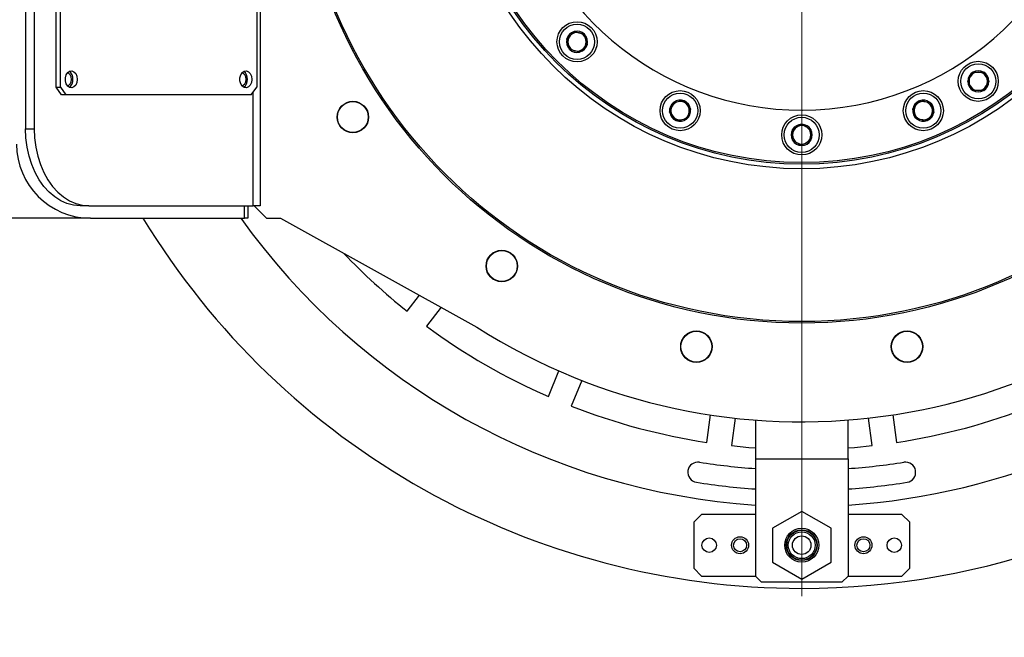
# Model space of a CAD drawing. Header units: millimetres. Extents: x 36 to 588, y 6 to 414.
# Tile 52 of 57: x 492 to 513, y 312 to 325. Entities that reach past the tile are written whole.
import ezdxf

# ---------------------------------------------------------------- set-up
doc = ezdxf.new("R2010")
doc.units = ezdxf.units.MM
doc.linetypes.add('CENTERX2', pattern=[20.32, 12.7, -2.54, 2.54, -2.54])
doc.styles.add('SLDTEXTSTYLE1', font='TXT', dxfattribs={"width": 0.75})
doc.dimstyles.new('SLDDIMSTYLE0', dxfattribs={"dimtxt": 3.5, "dimasz": 5, "dimexe": 0, "dimexo": 0.0625, "dimgap": 0.875, "dimtad": 1, "dimlfac": 15, "dimrnd": 1e-09, "dimzin": 12, "dimdsep": 46, "dimtxsty": 'SLDTEXTSTYLE1', "dimsah": 1, "dimcen": 0.09, "dimadec": 0, "dimazin": 0, "dimtfac": 1, "dimtofl": 0, "dimtmove": 0, "dimatfit": 3, "dimfxl": 1, "dimtolj": 1, "dimtzin": 12, "dimarcsym": 0})

# ---------------------------------------------------------------- blocks, each defined once
blk = doc.blocks.new('*D11')
at = {"color": 7, "linetype": 'Continuous', "lineweight": 0}
for p, q in [((526.492, 329.852), (533.373, 329.852)), ((532.373, 329.852), (532.373, 273.186)), ((470.459, 273.186), (533.373, 273.186))]:
    blk.add_line(p, q, dxfattribs=at)
for points in [[(532.373, 329.852), (531.723, 324.852), (533.023, 324.852)], [(532.373, 273.186), (533.023, 278.186), (531.723, 278.186)]]:
    blk.add_solid(points, dxfattribs=at)
at = {"color": 7, "linetype": 'Continuous', "lineweight": 0, "insert": (527.862, 298.094), "char_height": 3.5, "attachment_point": 1, "rotation": 90, "style": 'SLDTEXTSTYLE1'}
blk.add_mtext('850', dxfattribs=at)
blk = doc.blocks.new('SW_CENTERMARKSYMBOL_1')
at = {"color": 0, "linetype": 'Continuous', "lineweight": 0}
blk.add_line((0, -0.333), (0, -16.833), dxfattribs=at)

msp = doc.modelspace()

# ---------------------------------------------------------------- linework, layer by layer
at = {"color": 7, "linetype": 'Continuous', "lineweight": 30}
for p, q in [((496.9590158, 338.2524862), (496.9590158, 321.4524879)), ((491.8840221, 336.5858211), (491.8840221, 323.119153)), ((492.0725833, 336.5858211), (492.0725833, 323.119153)), ((492.5439885, 324.0191553), (492.5439885, 329.6858206)), ((492.6382672, 324.0191553), (492.6382672, 329.6858206)), ((496.8809099, 329.6858206), (496.8809099, 324.0191553)), ((503.7405144, 325.2168272), (503.7437728, 325.2200935)), ((503.7437728, 325.2200935), (503.7482392, 325.2188975)), ((503.9623868, 325.1615141), (503.9668452, 325.160322)), ((503.9668452, 325.160322), (503.9680452, 325.1558596)), ((503.5804799, 325.0567927), (503.5837383, 325.0600591)), ((503.581672, 325.0523343), (503.5804799, 325.0567927)), ((504.0266167, 324.9372496), (504.0233504, 324.9339833)), ((504.0254246, 324.9417081), (504.0266167, 324.9372496)), ((503.6402515, 324.8337203), (503.6390514, 324.8381827)), ((503.6447099, 324.8325283), (503.6402515, 324.8337203)), ((503.8633159, 324.7739488), (503.8588575, 324.7751449)), ((503.8665822, 324.7772151), (503.8633159, 324.7739488)), ((512.3561512, 324.3390654), (512.358456, 324.3430629)), ((512.358456, 324.3430629), (512.3630733, 324.3430629)), ((512.3630733, 324.3430629), (512.5847867, 324.3430629)), ((512.5847867, 324.3430629), (512.5893961, 324.3430629)), ((512.5893961, 324.3430629), (512.5917088, 324.3390654)), ((512.2429898, 324.1430615), (512.2452946, 324.1470629)), ((512.2452946, 324.139064), (512.2429898, 324.1430615)), ((512.7025655, 324.1470629), (512.7048702, 324.1430615)), ((512.7048702, 324.1430615), (512.7025655, 324.139064)), ((492.5439885, 324.0191553), (492.6382672, 324.0191553)), ((492.6618388, 323.8524888), (492.5439885, 324.0191553)), ((492.6382672, 324.0191553), (492.7561215, 323.8524888)), ((492.7561215, 323.8524888), (492.6618388, 323.8524888)), ((496.7630596, 323.8524888), (492.7561215, 323.8524888)), ((496.7630596, 323.8524888), (496.8809099, 324.0191553)), ((496.802804, 321.4524879), (496.802804, 323.908696)), ((512.358456, 323.943064), (512.3561512, 323.9470615)), ((512.3630733, 323.943064), (512.358456, 323.943064)), ((512.5847867, 323.943064), (512.3630733, 323.943064)), ((512.5893961, 323.943064), (512.5847867, 323.943064)), ((512.5917088, 323.9470615), (512.5893961, 323.943064)), ((505.8889042, 323.6874674), (505.8906685, 323.6917311)), ((505.8906685, 323.6917311), (505.8952462, 323.6923351)), ((506.1150522, 323.7212752), (506.1196298, 323.7218752)), ((506.1196298, 323.7218752), (506.1224432, 323.7182115)), ((511.1955852, 323.7182115), (511.1983986, 323.7218752)), ((511.1983986, 323.7218752), (511.2029762, 323.7212752)), ((511.4227822, 323.6923351), (511.4273599, 323.6917311)), ((511.4273599, 323.6917311), (511.4291242, 323.6874674)), ((505.8022868, 323.4783703), (505.804059, 323.482638)), ((505.8051001, 323.4747066), (505.8022868, 323.4783703)), ((506.2574119, 323.5423221), (506.2602173, 323.5386584)), ((506.2602173, 323.5386584), (506.258453, 323.5343947)), ((511.0578111, 323.5386584), (511.0606165, 323.5423221)), ((511.0595754, 323.5343947), (511.0578111, 323.5386584)), ((511.5157417, 323.4783703), (511.5129283, 323.4747066)), ((511.5139694, 323.482638), (511.5157417, 323.4783703)), ((505.9428743, 323.2951536), (505.9400689, 323.2988173)), ((505.9474519, 323.2957576), (505.9428743, 323.2951536)), ((506.1718435, 323.3252977), (506.1672659, 323.3246937)), ((506.1736078, 323.3295614), (506.1718435, 323.3252977)), ((508.6550128, 323.2144529), (508.6590182, 323.2167616)), ((508.6590182, 323.2167616), (508.6630157, 323.2144529)), ((511.1461849, 323.3252977), (511.1444206, 323.3295614)), ((511.1507625, 323.3246937), (511.1461849, 323.3252977)), ((511.3751542, 323.2951536), (511.3705765, 323.2957576)), ((511.3779596, 323.2988173), (511.3751542, 323.2951536)), ((491.8840221, 323.119153), (492.0725833, 323.119153)), ((508.4590168, 323.1012915), (508.4630143, 323.1036002)), ((508.4590168, 323.0966741), (508.4590168, 323.1012915)), ((508.4590168, 322.8749687), (508.4590168, 323.0966741)), ((508.8550141, 323.1036002), (508.8590116, 323.1012915)), ((508.8590116, 323.1012915), (508.8590116, 323.0966741)), ((508.8590116, 323.0966741), (508.8590116, 322.8749687)), ((508.4590168, 322.8703513), (508.4590168, 322.8749687)), ((508.4630143, 322.8680426), (508.4590168, 322.8703513)), ((508.8590116, 322.8703513), (508.8550141, 322.8680426)), ((508.8590116, 322.8749687), (508.8590116, 322.8703513)), ((508.6590182, 322.7548812), (508.6550128, 322.7571899)), ((508.6630157, 322.7571899), (508.6590182, 322.7548812)), ((493.2510943, 321.4524879), (493.062533, 321.4524879)), ((493.2510943, 321.4524879), (496.802804, 321.4524879)), ((496.6142427, 321.1858207), (496.6142427, 321.4524879)), ((496.6923486, 321.4524879), (496.6923486, 321.1858207)), ((496.9590158, 321.4524879), (496.802804, 321.4524879)), ((496.8256802, 321.4524879), (497.0923474, 321.1858207)), ((493.2923487, 321.1858207), (458.8590136, 321.1858207)), ((493.2923487, 321.1858207), (496.6142427, 321.1858207)), ((496.6923486, 321.1858207), (496.6142427, 321.1858207)), ((497.0923474, 321.1858207), (497.3923495, 321.1858207)), ((497.3923495, 321.1858207), (501.6373486, 318.8327803)), ((500.1292995, 319.1743944), (500.3954104, 319.5211981)), ((500.867054, 319.2597602), (500.5524209, 318.84972)), ((503.1836322, 317.3305883), (503.4132929, 317.8850268)), ((503.9060246, 317.6809285), (503.6763719, 317.1264901)), ((506.6111139, 316.340126), (506.6894423, 316.9351115)), ((507.218215, 316.8655012), (507.1398786, 316.2705157)), ((510.1781498, 316.2705157), (510.0998134, 316.8655012)), ((510.6285861, 316.9351115), (510.7069146, 316.340126)), ((507.6590112, 316.8241435), (507.6590112, 315.9858201)), ((509.6590172, 315.9858201), (509.6590172, 316.8241435)), ((507.6590112, 315.9858201), (509.6590172, 315.9858201)), ((507.6590112, 315.9858201), (507.6590112, 313.4524876)), ((509.6590172, 315.9858201), (509.6590172, 313.4524876)), ((506.3256791, 314.6191532), (506.4923496, 314.7858197)), ((507.6590112, 314.7858197), (506.4923496, 314.7858197)), ((508.6590182, 314.8504629), (508.0256831, 314.4848083)), ((509.2923453, 314.4848083), (508.6590182, 314.8504629)), ((510.8256788, 314.7858197), (509.6590172, 314.7858197)), ((510.8256788, 314.7858197), (510.9923493, 314.6191532)), ((506.3256791, 314.6191532), (506.3256791, 313.6191541)), ((510.9923493, 313.6191541), (510.9923493, 314.6191532)), ((508.0256831, 314.4848083), (508.0256831, 313.753499)), ((509.2923453, 313.753499), (509.2923453, 314.4848083)), ((508.0256831, 313.753499), (508.6590182, 313.3878444)), ((508.6590182, 313.3878444), (509.2923453, 313.753499)), ((506.4923496, 313.4524876), (506.3256791, 313.6191541)), ((506.4923496, 313.4524876), (507.6590112, 313.4524876)), ((507.6590112, 313.4524876), (507.7923508, 313.319156)), ((509.5256777, 313.319156), (509.6590172, 313.4524876)), ((509.6590172, 313.4524876), (510.8256788, 313.4524876)), ((510.9923493, 313.6191541), (510.8256788, 313.4524876)), ((509.5256777, 313.319156), (507.7923508, 313.319156))]:
    msp.add_line(p, q, dxfattribs=at)
at = {"color": 7, "linetype": 'Continuous', "lineweight": 30, "flags": 128}
for points in [[(503.5837383, 325.0600591), (503.6092173, 325.0855301), (503.6648006, 325.1411174), (503.72249, 325.1988028), (503.7405144, 325.2168272)], [(503.7482392, 325.2188975), (503.8422317, 325.1937125), (503.9140514, 325.1744682), (503.9623868, 325.1615141)], [(503.9680452, 325.1558596), (503.9932302, 325.0618631), (504.0124705, 324.9900435), (504.0254246, 324.9417081)], [(503.6390514, 324.8381827), (503.6138665, 324.9321793), (503.5946261, 325.0039989), (503.581672, 325.0523343)], [(504.0233504, 324.9339833), (504.0053259, 324.9159589), (503.9476445, 324.8582775), (503.8920612, 324.8026902), (503.8665822, 324.7772151)], [(503.8588575, 324.7751449), (503.7648649, 324.8003298), (503.6930453, 324.8195742), (503.6447099, 324.8325283)], [(493.0036079, 324.1858218), (492.994854, 324.1195931), (492.9697723, 324.0623091), (492.9317565, 324.0217064), (492.8859324, 324.0032687), (492.8384951, 324.0094875), (492.795846, 324.0395163), (492.7637509, 324.08931), (492.746541, 324.1521333), (492.746541, 324.2195104), (492.7637509, 324.2823337), (492.795846, 324.3321234), (492.8384951, 324.3621562), (492.8859324, 324.368371), (492.9317565, 324.3499333), (492.9697723, 324.3093306), (492.994854, 324.2520505), (493.0036079, 324.1858218)], [(492.7896789, 324.0465337), (492.8175738, 324.0564798), (492.8496888, 324.0868265), (492.8711505, 324.1322452), (492.8786845, 324.1858218), (492.8711505, 324.2393985), (492.8496888, 324.2848172), (492.8175738, 324.3151639), (492.7896789, 324.325106)], [(496.7748415, 324.1858218), (496.7660875, 324.1195931), (496.7410099, 324.0623091), (496.70299, 324.0217064), (496.65717, 324.0032687), (496.6097286, 324.0094875), (496.5670835, 324.0395163), (496.5349884, 324.08931), (496.5177785, 324.1521333), (496.5177785, 324.2195104), (496.5349884, 324.2823337), (496.5670835, 324.3321234), (496.6097286, 324.3621562), (496.65717, 324.368371), (496.70299, 324.3499333), (496.7410099, 324.3093306), (496.7660875, 324.2520505), (496.7748415, 324.1858218)], [(496.5609164, 324.0465337), (496.5888114, 324.0564798), (496.6209264, 324.0868265), (496.642384, 324.1322452), (496.649922, 324.1858218), (496.642384, 324.2393985), (496.6209264, 324.2848172), (496.5888114, 324.3151639), (496.5609164, 324.325106)], [(512.2452946, 324.1470629), (512.2939558, 324.2313359), (512.3311332, 324.2957288), (512.3561512, 324.3390654)], [(512.5917088, 324.3390654), (512.6403621, 324.2547884), (512.6775395, 324.1903955), (512.7025655, 324.1470629)], [(512.3561512, 323.9470615), (512.307498, 324.0313385), (512.2703206, 324.0957314), (512.2452946, 324.139064)], [(512.7025655, 324.139064), (512.6539043, 324.054791), (512.6167269, 323.9903981), (512.5917088, 323.9470615)], [(505.804059, 323.482638), (505.8178476, 323.5159213), (505.847928, 323.5885475), (505.879145, 323.6639156), (505.8889042, 323.6874674)], [(505.8952462, 323.6923351), (505.9917262, 323.7050349), (506.0654452, 323.7147425), (506.1150522, 323.7212752)], [(506.1224432, 323.7182115), (506.1816823, 323.6410076), (506.22695, 323.5820188), (506.2574119, 323.5423221)], [(511.0606165, 323.5423221), (511.1198635, 323.619526), (511.1651233, 323.6785148), (511.1955852, 323.7182115)], [(511.2029762, 323.7212752), (511.2994563, 323.7085714), (511.3731753, 323.6988678), (511.4227822, 323.6923351)], [(511.4291242, 323.6874674), (511.4388834, 323.6639156), (511.4701004, 323.5885475), (511.5001888, 323.5159213), (511.5139694, 323.482638)], [(505.9400689, 323.2988173), (505.8808298, 323.3760212), (505.8355621, 323.4350099), (505.8051001, 323.4747066)], [(506.258453, 323.5343947), (506.2486938, 323.5108429), (506.2174768, 323.4354749), (506.1873964, 323.3628486), (506.1736078, 323.3295614)], [(511.1444206, 323.3295614), (511.1306321, 323.3628486), (511.1005516, 323.4354749), (511.0693347, 323.5108429), (511.0595754, 323.5343947)], [(511.5129283, 323.4747066), (511.4536892, 323.3975067), (511.4084215, 323.338514), (511.3779596, 323.2988173)], [(506.1672659, 323.3246937), (506.0707858, 323.3119939), (505.9970668, 323.3022863), (505.9474519, 323.2957576)], [(508.4630143, 323.1036002), (508.5472873, 323.1522574), (508.6116841, 323.1894348), (508.6550128, 323.2144529)], [(508.6630157, 323.2144529), (508.7472887, 323.1657956), (508.8116776, 323.1286182), (508.8550141, 323.1036002)], [(511.3705765, 323.2957576), (511.2740965, 323.3084574), (511.2003774, 323.318165), (511.1507625, 323.3246937)], [(493.062533, 321.4524879), (492.9204793, 321.4646393), (492.7804958, 321.5009187), (492.644625, 321.5607935), (492.5148498, 321.6433937), (492.3930616, 321.747515), (492.2810367, 321.8716357), (492.1804042, 322.0139518), (492.0926383, 322.1723809), (492.0190147, 322.3446145), (491.9606061, 322.5281451), (491.9182669, 322.7202946), (491.8926131, 322.9182615), (491.8840221, 323.119153)], [(492.0725833, 323.119153), (492.0811744, 322.9182615), (492.1068282, 322.7202946), (492.1491674, 322.5281451), (492.2075759, 322.3446145), (492.2811996, 322.1723809), (492.3689655, 322.0139518), (492.469598, 321.8716357), (492.5816229, 321.747515), (492.7034111, 321.6433937), (492.8331903, 321.5607935), (492.9690571, 321.5009187), (493.1090406, 321.4646393), (493.2510943, 321.4524879)], [(508.6550128, 322.7571899), (508.5707397, 322.8058471), (508.5063508, 322.8430246), (508.4630143, 322.8680426)], [(508.8550141, 322.8680426), (508.7707411, 322.8193854), (508.7063443, 322.7822079), (508.6630157, 322.7571899)], [(507.1398786, 316.2705157), (507.5186303, 316.2334814), (507.6590112, 316.2224545)], [(509.6590172, 316.2224545), (509.7993981, 316.2334814), (510.1781498, 316.2705157)]]:
    msp.add_lwpolyline(points, dxfattribs=at)
at = {"color": 7, "linetype": 'CENTERX2', "lineweight": 0}
msp.add_circle((508.6590142, 329.8524878), 40, dxfattribs=at)
at = {"color": 7, "linetype": 'Continuous', "lineweight": 30}
for centre, radius in [((508.6590142, 329.8524878), 10.9333333), ((508.6590142, 329.8524878), 10.9), ((508.6590142, 329.8524878), 7.6), ((508.6590142, 329.8524878), 7.5), ((508.6590142, 329.8524878), 7.4666667), ((503.8035477, 324.9970213), 0.4333333), ((503.8035477, 324.9970213), 0.38), ((512.4739298, 324.1430632), 0.4333333), ((512.4739298, 324.1430632), 0.38), ((506.0312547, 323.508515), 0.4333333), ((506.0312547, 323.508515), 0.38), ((511.2867738, 323.508515), 0.4333333), ((511.2867738, 323.508515), 0.38), ((498.9585354, 323.3708351), 0.34), ((498.9585354, 323.3708351), 0.3333333), ((508.6590142, 322.9858212), 0.4333333), ((508.6590142, 322.9858212), 0.38), ((502.1773615, 320.152009), 0.34), ((502.1773615, 320.152009), 0.3333333), ((506.3829605, 318.4099929), 0.34), ((506.3829605, 318.4099929), 0.3333333), ((510.935068, 318.4099929), 0.34), ((510.935068, 318.4099929), 0.3333333), ((508.6590142, 314.1191545), 0.3666667), ((506.6590142, 314.1191545), 0.1566667), ((507.3256809, 314.1191545), 0.1833333), ((508.6590142, 314.1191545), 0.3333333), ((508.6590142, 314.1191545), 0.3233333), ((508.6590142, 314.1191545), 0.29), ((508.6590142, 314.1191545), 0.2), ((509.9923476, 314.1191545), 0.1833333), ((510.6590142, 314.1191545), 0.1566667), ((507.3256809, 314.1191545), 0.14), ((509.9923476, 314.1191545), 0.14)]:
    msp.add_circle(centre, radius, dxfattribs=at)
for centre, radius, start, end in [((508.6590142, 329.8524878), 16.6666667, 270, 148.6677485), ((508.6590142, 329.8524878), 14.9, 273.84824697, 142.5), ((508.6590142, 329.8524878), 13.0666667, 237.4950583, 119), ((508.6590142, 329.8524878), 6.3333333, 191.351122, 354.19034479), ((503.8035477, 324.9970213), 0.2286667, 106.00187458, 163.99812542), ((503.8035477, 324.9970213), 0.2, 135, 195), ((503.8035477, 324.9970213), 0.2, 75, 135), ((503.8035477, 324.9970213), 0.2286667, 46.00187458, 103.99812542), ((503.8035477, 324.9970213), 0.2, 15, 75), ((503.8035477, 324.9970213), 0.2286667, 346.00187458, 43.99812542), ((503.8035477, 324.9970213), 0.2286667, 166.00187458, 223.99812542), ((503.8035477, 324.9970213), 0.2, 195, 255), ((503.8035477, 324.9970213), 0.2286667, 286.00187458, 343.99812542), ((503.8035477, 324.9970213), 0.2, 315, 15), ((503.8035477, 324.9970213), 0.2286667, 226.00187458, 283.99812542), ((503.8035477, 324.9970213), 0.2, 255, 315), ((492.7237028, 324.201476), 0.1862814, 355.17946816, 56.38408807), ((496.4949535, 324.2014799), 0.1862686, 355.17791875, 56.3877993), ((512.4739298, 324.1430632), 0.2286667, 121.00187458, 178.99812542), ((512.4739298, 324.1430632), 0.2, 90, 150), ((512.4739298, 324.1430632), 0.2286667, 61.00187458, 118.99812542), ((512.4739298, 324.1430632), 0.2, 30, 90), ((512.4739298, 324.1430632), 0.2286667, 1.00187458, 58.99812542), ((492.7237332, 324.170153), 0.1862523, 303.61062471, 4.82581906), ((496.4949839, 324.1701491), 0.1862396, 303.60691536, 4.82736659), ((512.4739298, 324.1430632), 0.2286667, 181.00187458, 238.99812542), ((512.4739298, 324.1430632), 0.2, 150, 210), ((512.4739298, 324.1430632), 0.2286667, 301.00187458, 358.99812542), ((512.4739298, 324.1430632), 0.2, 330, 30), ((512.4739298, 324.1430632), 0.2, 210, 270), ((512.4739298, 324.1430632), 0.2286667, 241.00187458, 298.99812542), ((512.4739298, 324.1430632), 0.2, 270, 330), ((506.0312547, 323.508515), 0.2286667, 128.50187458, 186.49812542), ((506.0312547, 323.508515), 0.2, 97.5, 157.5), ((506.0312547, 323.508515), 0.2286667, 68.50187458, 126.49812542), ((506.0312547, 323.508515), 0.2, 37.5, 97.5), ((506.0312547, 323.508515), 0.2286667, 8.50187458, 66.49812542), ((511.2867738, 323.508515), 0.2286667, 113.50187458, 171.49812542), ((511.2867738, 323.508515), 0.2, 82.5, 142.5), ((511.2867738, 323.508515), 0.2286667, 53.50187458, 111.49812542), ((511.2867738, 323.508515), 0.2, 22.5, 82.5), ((511.2867738, 323.508515), 0.2286667, 353.50187458, 51.49812542), ((506.0312547, 323.508515), 0.2286667, 188.50187458, 246.49812542), ((506.0312547, 323.508515), 0.2, 157.5, 217.5), ((506.0312547, 323.508515), 0.2, 277.5, 337.5), ((506.0312547, 323.508515), 0.2286667, 308.50187458, 6.49812542), ((506.0312547, 323.508515), 0.2, 337.5, 37.5), ((511.2867738, 323.508515), 0.2286667, 173.50187458, 231.49812542), ((511.2867738, 323.508515), 0.2, 142.5, 202.5), ((511.2867738, 323.508515), 0.2, 202.5, 262.5), ((511.2867738, 323.508515), 0.2286667, 293.50187458, 351.49812542), ((511.2867738, 323.508515), 0.2, 322.5, 22.5), ((506.0312547, 323.508515), 0.2, 217.5, 277.5), ((506.0312547, 323.508515), 0.2286667, 248.50187458, 306.49812542), ((508.6590142, 322.9858212), 0.2286667, 91.00187458, 148.99812542), ((508.6590142, 322.9858212), 0.2286667, 31.00187458, 88.99812542), ((511.2867738, 323.508515), 0.2286667, 233.50187458, 291.49812542), ((511.2867738, 323.508515), 0.2, 262.5, 322.5), ((508.6590142, 322.9858212), 0.2286667, 151.00187458, 208.99812542), ((508.6590142, 322.9858212), 0.2, 120, 180), ((508.6590142, 322.9858212), 0.2, 60, 120), ((508.6590142, 322.9858212), 0.2, 360, 60), ((508.6590142, 322.9858212), 0.2286667, 331.00187458, 28.99812542), ((493.2923476, 322.7858212), 1.6, 180, 270), ((508.6590142, 322.9858212), 0.2, 180, 240), ((508.6590142, 322.9858212), 0.2286667, 211.00187458, 268.99812542), ((508.6590142, 322.9858212), 0.2, 240, 300), ((508.6590142, 322.9858212), 0.2286667, 271.00187458, 328.99812542), ((508.6590142, 322.9858212), 0.2, 300, 360), ((508.6590142, 329.8524878), 16.6666667, 211.3322515, 270), ((508.6590142, 329.8524878), 14.9, 215.56706479, 266.15175303), ((508.6590142, 329.8524878), 13.6666667, 223.61320216, 231.38196262), ((508.6590142, 329.8524878), 13.6666667, 233.61803738, 246.38196262), ((508.6590142, 329.8524878), 13.6666667, 248.61803738, 261.38196262), ((508.6590142, 329.8524878), 13.6666667, 278.61803738, 291.38196262), ((506.4167869, 315.6956216), 0.22, 81, 261), ((508.6590142, 329.8524878), 14.1133333, 261, 265.93690389), ((508.6590142, 329.8524878), 14.1133333, 274.06309611, 279), ((510.9012416, 315.6956216), 0.22, 279, 99), ((508.6590142, 329.8524878), 14.5533333, 261, 266.05994306), ((508.6590142, 329.8524878), 14.5533333, 273.94005694, 279)]:
    msp.add_arc(centre, radius, start, end, dxfattribs=at)

# ---------------------------------------------------------------- block references
at = {"color": 7, "linetype": 'Continuous', "lineweight": 0}
msp.add_blockref('SW_CENTERMARKSYMBOL_1', (508.6590142, 329.8524878), dxfattribs=at)

# ---------------------------------------------------------------- dimensions: what is measured, and where the dimension line sits
dim = msp.add_linear_dim(base=(532.3734349, 273.1858212), p1=(525.4923476, 329.8524878), p2=(469.4590142, 273.1858212), angle=90, dimstyle='SLDDIMSTYLE0', dxfattribs=at)
dim.commit()
dim.dimension.update_dxf_attribs({"geometry": '*D11', "text_midpoint": (532.3734349, 301.973515), "dimtype": 160})

doc.saveas('drawing.dxf')
